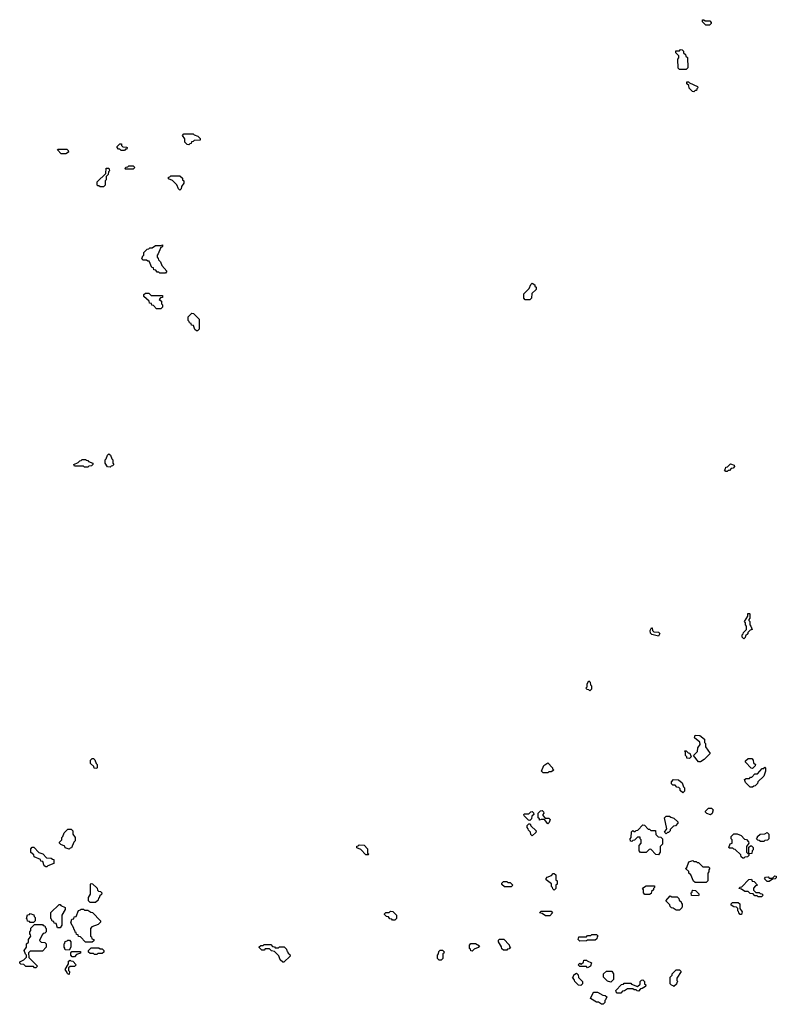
# Model space of a CAD drawing. Extents: x 2886962 to 3052311, y 540590 to 918621.
# Tile 28 of 164: x 2898680 to 2905508, y 754820 to 763710. Entities that reach past the tile are written whole.
import ezdxf

# ---------------------------------------------------------------- set-up
doc = ezdxf.new("R2010")
doc.units = 0

msp = doc.modelspace()

# ---------------------------------------------------------------- linework, layer by layer
at = {"layer": '0CON20XD'}
for points in [[(2904905, 763660), (2904871.7, 763661.7), (2904841.7, 763691.7), (2904841.7, 763708.3), (2904855, 763710), (2904865, 763700), (2904908.3, 763698.3), (2904920, 763685), (2904920, 763675), (2904905, 763660)], [(2904695, 763260), (2904635, 763260), (2904621.7, 763271.7), (2904620, 763355), (2904630, 763365), (2904630, 763385), (2904601.7, 763411.7), (2904601.7, 763428.3), (2904635, 763430), (2904645, 763440), (2904658.3, 763438.3), (2904670, 763425), (2904671.7, 763411.7), (2904690, 763395), (2904691.7, 763381.7), (2904708.3, 763368.3), (2904710, 763275), (2904695, 763260)], [(2904765, 763060), (2904751.7, 763061.7), (2904721.7, 763091.7), (2904720, 763115), (2904701.7, 763131.7), (2904701.7, 763148.3), (2904715, 763150), (2904725, 763140), (2904798.3, 763108.3), (2904800, 763095), (2904790, 763085), (2904788.3, 763071.7), (2904775, 763070), (2904765, 763060)], [(2900205, 762580), (2900191.7, 762581.7), (2900170, 762605), (2900170, 762635), (2900150, 762665), (2900161.7, 762678.3), (2900245, 762680), (2900255, 762670), (2900288.3, 762658.3), (2900308.3, 762638.3), (2900308.3, 762621.7), (2900255, 762620), (2900245, 762610), (2900231.7, 762608.3), (2900228.3, 762591.7), (2900215, 762590), (2900205, 762580)], [(2899625, 762530), (2899595, 762530), (2899585, 762540), (2899571.7, 762541.7), (2899560, 762555), (2899560, 762565), (2899585, 762590), (2899598.3, 762588.3), (2899600, 762575), (2899611.7, 762561.7), (2899645, 762560), (2899650, 762555), (2899648.3, 762541.7), (2899635, 762540), (2899625, 762530)], [(2899095, 762500), (2899055, 762500), (2899020, 762535), (2899025, 762540), (2899105, 762540), (2899118.3, 762528.3), (2899120, 762515), (2899095, 762500)], [(2899435, 762200), (2899405, 762200), (2899395, 762210), (2899385, 762210), (2899380, 762215), (2899380, 762245), (2899458.3, 762321.7), (2899461.7, 762368.3), (2899485, 762370), (2899490, 762345), (2899480, 762335), (2899478.3, 762311.7), (2899460, 762295), (2899460, 762265), (2899450, 762255), (2899450, 762215), (2899435, 762200)], [(2899705, 762360), (2899635, 762360), (2899630, 762365), (2899641.7, 762378.3), (2899655, 762380), (2899665, 762390), (2899705, 762390), (2899720, 762375), (2899705, 762360)], [(2900125, 762170), (2900111.7, 762181.7), (2900098.3, 762218.3), (2900058.3, 762258.3), (2900021.7, 762271.7), (2900021.7, 762288.3), (2900035, 762290), (2900045, 762300), (2900125, 762300), (2900148.3, 762278.3), (2900150, 762265), (2900160, 762255), (2900160, 762235), (2900140, 762205), (2900138.3, 762181.7), (2900125, 762170)], [(2899995, 761420), (2899945, 761420), (2899935, 761430), (2899921.7, 761431.7), (2899908.3, 761448.3), (2899891.7, 761451.7), (2899888.3, 761468.3), (2899871.7, 761471.7), (2899848.3, 761528.3), (2899835, 761530), (2899825, 761540), (2899795, 761540), (2899781.7, 761551.7), (2899791.7, 761578.3), (2899800, 761585), (2899801.7, 761608.3), (2899831.7, 761638.3), (2899845, 761640), (2899855, 761650), (2899875, 761650), (2899905, 761670), (2899955, 761670), (2899968.3, 761678.3), (2899968.3, 761661.7), (2899951.7, 761648.3), (2899930, 761595), (2899920, 761585), (2899920, 761565), (2899930, 761555), (2899931.7, 761541.7), (2899950, 761525), (2899961.7, 761491.7), (2900008.3, 761438.3), (2899995, 761420)], [(2903285, 761180), (2903241.7, 761181.7), (2903230, 761195), (2903230, 761235), (2903278.3, 761281.7), (2903291.7, 761318.3), (2903305, 761330), (2903330, 761315), (2903330, 761305), (2903340, 761295), (2903340, 761275), (2903301.7, 761238.3), (2903300, 761195), (2903285, 761180)], [(2899955, 761100), (2899915, 761100), (2899888.3, 761128.3), (2899871.7, 761131.7), (2899868.3, 761148.3), (2899851.7, 761151.7), (2899848.3, 761168.3), (2899801.7, 761211.7), (2899801.7, 761228.3), (2899815, 761240), (2899845, 761240), (2899865, 761220), (2899968.3, 761218.3), (2899968.3, 761201.7), (2899951.7, 761198.3), (2899940, 761185), (2899958.3, 761168.3), (2899960, 761145), (2899970, 761135), (2899970, 761115), (2899955, 761100)], [(2900285, 760900), (2900275, 760900), (2900261.7, 760911.7), (2900248.3, 760948.3), (2900231.7, 760951.7), (2900228.3, 760968.3), (2900211.7, 760971.7), (2900210, 760985), (2900200, 760995), (2900201.7, 761028.3), (2900235, 761060), (2900248.3, 761058.3), (2900300, 761005), (2900300, 760915), (2900285, 760900)], [(2899295, 759670), (2899265, 759670), (2899255, 759680), (2899175, 759680), (2899170, 759695), (2899208.3, 759711.7), (2899221.7, 759728.3), (2899235, 759730), (2899245, 759740), (2899275, 759740), (2899281.7, 759731.7), (2899295, 759730), (2899301.7, 759721.7), (2899340, 759705), (2899340, 759695), (2899328.3, 759681.7), (2899305, 759680), (2899295, 759670)], [(2899495, 759670), (2899471.7, 759671.7), (2899450, 759705), (2899450, 759735), (2899460, 759745), (2899471.7, 759778.3), (2899485, 759790), (2899498.3, 759778.3), (2899510, 759745), (2899520, 759735), (2899520, 759705), (2899530, 759695), (2899518.3, 759681.7), (2899505, 759680), (2899495, 759670)], [(2905065, 759630), (2905051.7, 759631.7), (2905040, 759645), (2905050, 759655), (2905051.7, 759668.3), (2905068.3, 759671.7), (2905095, 759700), (2905128.3, 759688.3), (2905130, 759675), (2905118.3, 759661.7), (2905101.7, 759658.3), (2905085, 759640), (2905075, 759640), (2905065, 759630)], [(2905215, 758120), (2905200, 758135), (2905200, 758155), (2905210, 758165), (2905211.7, 758178.3), (2905240, 758205), (2905240, 758235), (2905230, 758245), (2905230, 758265), (2905220, 758275), (2905250, 758325), (2905251.7, 758348.3), (2905265, 758350), (2905270, 758345), (2905270, 758305), (2905260, 758295), (2905260, 758285), (2905270, 758275), (2905270, 758245), (2905280, 758235), (2905290, 758205), (2905271.7, 758198.3), (2905251.7, 758178.3), (2905250, 758165), (2905231.7, 758148.3), (2905228.3, 758131.7), (2905215, 758120)], [(2904445, 758142.5), (2904385, 758160), (2904371.7, 758171.7), (2904370, 758195), (2904381.7, 758218.3), (2904388.3, 758218.3), (2904390, 758195), (2904401.7, 758181.7), (2904445, 758180), (2904458.3, 758168.3), (2904445, 758142.5)], [(2903825, 757650), (2903815, 757660), (2903801.7, 757661.7), (2903790, 757675), (2903800, 757685), (2903800, 757715), (2903815, 757740), (2903828.3, 757728.3), (2903830, 757705), (2903840, 757695), (2903840, 757665), (2903825, 757650)], [(2904825, 757010), (2904805, 757010), (2904760, 757065), (2904798.3, 757101.7), (2904800, 757135), (2904820, 757165), (2904818.3, 757188.3), (2904770, 757225), (2904775, 757250), (2904817, 757247), (2904860, 757215), (2904860, 757185), (2904870, 757175), (2904870, 757145), (2904910, 757085), (2904858.3, 757031.7), (2904825, 757010)], [(2904725, 757040), (2904701.7, 757041.7), (2904700, 757055), (2904690, 757065), (2904690, 757095), (2904681.7, 757108.3), (2904695, 757110), (2904711.7, 757091.7), (2904728.3, 757088.3), (2904740, 757055), (2904725, 757040)], [(2899375, 756950), (2899351.7, 756951.7), (2899348.3, 756968.3), (2899320, 756995), (2899320, 757025), (2899335, 757040), (2899345, 757040), (2899358.3, 757028.3), (2899370, 756995), (2899380, 756985), (2899380, 756955), (2899375, 756950)], [(2903445, 756910), (2903405, 756910), (2903390, 756925), (2903410, 756975), (2903445, 757000), (2903490, 756955), (2903490, 756945), (2903500, 756935), (2903475, 756920), (2903455, 756920), (2903445, 756910)], [(2905295, 756950), (2905281.7, 756951.7), (2905230, 757005), (2905231.7, 757018.3), (2905255, 757040), (2905288.3, 757038.3), (2905300, 757025), (2905301.7, 757001.7), (2905320, 756985), (2905318.3, 756971.7), (2905295, 756950)], [(2905295, 756780), (2905271.7, 756781.7), (2905231.7, 756821.7), (2905221.7, 756848.3), (2905235, 756860), (2905265, 756860), (2905275, 756870), (2905288.3, 756871.7), (2905315, 756900), (2905338.3, 756901.7), (2905381.7, 756948.3), (2905395, 756950), (2905405, 756960), (2905410, 756955), (2905410, 756925), (2905395, 756880), (2905341.7, 756828.3), (2905340, 756815), (2905318.3, 756791.7), (2905305, 756790), (2905295, 756780)], [(2904665, 756730), (2904641.7, 756751.7), (2904640, 756765), (2904628.3, 756778.3), (2904611.7, 756781.7), (2904595, 756800), (2904575, 756800), (2904561.7, 756811.7), (2904561.7, 756828.3), (2904581.7, 756848.3), (2904625, 756847.5), (2904658.3, 756818.3), (2904670, 756785), (2904680, 756775), (2904680, 756745), (2904665, 756730)], [(2903285, 756480), (2903271.7, 756481.7), (2903231.7, 756521.7), (2903230, 756535), (2903235, 756540), (2903275, 756540), (2903291.7, 756558.3), (2903305, 756560), (2903318.3, 756548.3), (2903320, 756535), (2903301.7, 756518.3), (2903300, 756495), (2903285, 756480)], [(2903445, 756450), (2903415, 756490), (2903385, 756490), (2903371.7, 756481.7), (2903370, 756495), (2903360, 756505), (2903360, 756545), (2903381.7, 756568.3), (2903395, 756570), (2903408.3, 756558.3), (2903410, 756545), (2903400, 756535), (2903400, 756525), (2903421.7, 756501.7), (2903455, 756500), (2903468.3, 756488.3), (2903458.3, 756461.7), (2903445, 756450)], [(2904915, 756530), (2904881.7, 756541.7), (2904870, 756555), (2904870, 756565), (2904895, 756590), (2904925, 756590), (2904940, 756575), (2904928.3, 756541.7), (2904915, 756530)], [(2904515, 756360), (2904500, 756375), (2904520, 756405), (2904500, 756505), (2904515, 756520), (2904545, 756520), (2904555, 756510), (2904585, 756500), (2904618.3, 756468.3), (2904620, 756455), (2904598.3, 756431.7), (2904581.7, 756428.3), (2904551.7, 756398.3), (2904550, 756385), (2904535, 756370), (2904525, 756370), (2904515, 756360)], [(2899125, 756220), (2899091.7, 756231.7), (2899088.3, 756248.3), (2899051.7, 756261.7), (2899040, 756275), (2899040, 756285), (2899060, 756305), (2899060, 756325), (2899070, 756335), (2899081.7, 756368.3), (2899115, 756400), (2899145, 756400), (2899160, 756385), (2899160, 756355), (2899180, 756325), (2899180, 756295), (2899170, 756285), (2899148.3, 756231.7), (2899135, 756230), (2899125, 756220)], [(2903305, 756340), (2903291.7, 756351.7), (2903290, 756375), (2903271.7, 756391.7), (2903270, 756405), (2903260, 756415), (2903260, 756435), (2903275, 756450), (2903288.3, 756448.3), (2903291.7, 756431.7), (2903340, 756385), (2903338.3, 756371.7), (2903305, 756340)], [(2904445, 756170), (2904421.7, 756171.7), (2904375, 756220), (2904361.7, 756218.3), (2904335, 756190), (2904281.7, 756191.7), (2904270, 756205), (2904270, 756255), (2904290, 756275), (2904290, 756305), (2904280, 756315), (2904278.3, 756328.3), (2904255, 756330), (2904228.3, 756301.7), (2904215, 756300), (2904205, 756290), (2904191.7, 756291.7), (2904190, 756315), (2904200, 756325), (2904201.7, 756378.3), (2904215, 756390), (2904225, 756380), (2904235, 756380), (2904245, 756390), (2904258.3, 756391.7), (2904305, 756440), (2904318.3, 756438.3), (2904351.7, 756401.7), (2904365, 756400), (2904375, 756390), (2904418.3, 756388.3), (2904421.7, 756351.7), (2904441.7, 756331.7), (2904465, 756330), (2904480, 756315), (2904480, 756265), (2904460, 756245), (2904460, 756195), (2904445, 756170)], [(2905395, 756290), (2905365, 756290), (2905355, 756300), (2905341.7, 756301.7), (2905330, 756315), (2905340, 756325), (2905340, 756335), (2905363, 756357), (2905405, 756360), (2905425, 756370), (2905440, 756355), (2905440, 756315), (2905428.3, 756301.7), (2905405, 756300), (2905395, 756290)], [(2905215, 756140), (2905205, 756140), (2905191.7, 756151.7), (2905188.3, 756168.3), (2905138.3, 756218.3), (2905125, 756220), (2905115, 756230), (2905085, 756230), (2905080, 756235), (2905091.7, 756268.3), (2905110, 756275), (2905110, 756305), (2905100, 756315), (2905100, 756335), (2905125, 756360), (2905155, 756360), (2905190, 756345), (2905221.7, 756311.7), (2905238.3, 756308.3), (2905258.3, 756288.3), (2905260, 756275), (2905240, 756245), (2905240, 756195), (2905251.7, 756181.7), (2905260, 756180), (2905261.7, 756238.3), (2905275, 756250), (2905285, 756250), (2905300, 756235), (2905300, 756215), (2905290, 756205), (2905288.3, 756181.7), (2905260, 756180), (2905260, 756165), (2905248.3, 756151.7), (2905225, 756150), (2905215, 756140)], [(2898925, 756060), (2898915, 756060), (2898901.7, 756071.7), (2898888.3, 756108.3), (2898871.7, 756111.7), (2898868.3, 756128.3), (2898811.7, 756151.7), (2898808.3, 756168.3), (2898781.7, 756191.7), (2898780, 756225), (2898791.7, 756238.3), (2898808.3, 756238.3), (2898851.7, 756191.7), (2898888.3, 756178.3), (2898921.7, 756141.7), (2898965, 756140), (2898975, 756130), (2898988.3, 756128.3), (2898988.3, 756091.7), (2898935, 756070), (2898925, 756060)], [(2901825, 756170), (2901805, 756170), (2901758.3, 756218.3), (2901721.7, 756231.7), (2901721.7, 756248.3), (2901735, 756250), (2901745, 756260), (2901788.3, 756258.3), (2901820, 756225), (2901820, 756185), (2901830, 756175), (2901825, 756170)], [(2904875, 755920), (2904775, 755920), (2904761.7, 755931.7), (2904738.3, 755988.3), (2904720, 756005), (2904718.3, 756018.3), (2904690, 756045), (2904700, 756055), (2904720, 756105), (2904755, 756117.5), (2904765, 756110), (2904785, 756110), (2904795, 756100), (2904805, 756100), (2904845, 756060), (2904895, 756060), (2904908.3, 756048.3), (2904900, 756035), (2904900, 756015), (2904890, 756005), (2904890, 755935), (2904875, 755920)], [(2903115, 755880), (2903055, 755880), (2903031.7, 755901.7), (2903030, 755915), (2903045, 755930), (2903075, 755930), (2903085, 755920), (2903105, 755920), (2903130, 755895), (2903115, 755880)], [(2903505, 755850), (2903491.7, 755861.7), (2903490, 755875), (2903480, 755885), (2903478.3, 755908.3), (2903430, 755945), (2903430, 755955), (2903441.7, 755968.3), (2903478.3, 755981.7), (2903495, 756000), (2903505, 756000), (2903518.3, 755988.3), (2903520, 755945), (2903530, 755935), (2903530, 755905), (2903520, 755895), (2903520, 755865), (2903505, 755850)], [(2905375, 755790), (2905345, 755790), (2905335, 755800), (2905315, 755800), (2905298.3, 755818.3), (2905271.7, 755821.7), (2905255, 755840), (2905225, 755840), (2905195, 755860), (2905170, 755865), (2905181.7, 755878.3), (2905198.3, 755881.7), (2905261.7, 755948.3), (2905285, 755950), (2905291.7, 755931.7), (2905308.3, 755928.3), (2905340, 755895), (2905321.7, 755888.3), (2905301.7, 755868.3), (2905301.7, 755851.7), (2905325, 755830), (2905355, 755830), (2905361.7, 755821.7), (2905378.3, 755818.3), (2905390, 755805), (2905375, 755790)], [(2905445, 755930), (2905425, 755930), (2905401.7, 755951.7), (2905411.7, 755968.3), (2905435, 755970), (2905445, 755960), (2905475, 755960), (2905495, 755980), (2905508.3, 755978.3), (2905507, 755963), (2905498.3, 755951.7), (2905475, 755950), (2905445, 755930)], [(2899365, 755740), (2899315, 755740), (2899300, 755755), (2899300, 755785), (2899320, 755815), (2899320, 755905), (2899325, 755910), (2899338.3, 755908.3), (2899378.3, 755868.3), (2899381.7, 755851.7), (2899391.7, 755841.7), (2899408.3, 755838.3), (2899420, 755825), (2899418.3, 755811.7), (2899401.7, 755798.3), (2899398.3, 755781.7), (2899391.7, 755778.3), (2899388.3, 755761.7), (2899365, 755740)], [(2904365, 755810), (2904321.7, 755811.7), (2904310, 755825), (2904310, 755855), (2904301.7, 755868.3), (2904335, 755890), (2904408.3, 755888.3), (2904410, 755875), (2904400, 755865), (2904400, 755855), (2904381.7, 755838.3), (2904378.3, 755821.7), (2904365, 755810)], [(2904805, 755800), (2904741.7, 755801.7), (2904740, 755825), (2904748.3, 755831.7), (2904750, 755845), (2904755, 755850), (2904778.3, 755848.3), (2904808.3, 755818.3), (2904810, 755805), (2904805, 755800)], [(2904635, 755670), (2904605, 755670), (2904578.3, 755688.3), (2904561.7, 755691.7), (2904551.7, 755701.7), (2904548.3, 755718.3), (2904510, 755755), (2904551.7, 755798.3), (2904565, 755790), (2904615, 755790), (2904630, 755775), (2904631.7, 755761.7), (2904650, 755745), (2904651.7, 755731.7), (2904660, 755725), (2904660, 755705), (2904655, 755690), (2904635, 755670)], [(2905195, 755630), (2905181.7, 755631.7), (2905170, 755645), (2905168.3, 755658.3), (2905160, 755665), (2905160, 755685), (2905148.3, 755698.3), (2905125, 755700), (2905100, 755715), (2905101.7, 755728.3), (2905111.7, 755738.3), (2905165, 755740), (2905178.3, 755728.3), (2905180, 755685), (2905200, 755655), (2905195, 755630)], [(2899045, 755510), (2899021.7, 755511.7), (2899008.3, 755548.3), (2898991.7, 755551.7), (2898988.3, 755568.3), (2898971.7, 755571.7), (2898968.3, 755588.3), (2898960, 755595), (2898961.7, 755648.3), (2899035, 755720), (2899045, 755720), (2899051.7, 755711.7), (2899090, 755695), (2899090, 755675), (2899060, 755625), (2899060, 755535), (2899045, 755510)], [(2899335, 755380), (2899275, 755380), (2899228.3, 755428.3), (2899211.7, 755431.7), (2899208.3, 755448.3), (2899191.7, 755451.7), (2899188.3, 755468.3), (2899181.7, 755471.7), (2899178.3, 755488.3), (2899171.7, 755491.7), (2899168.3, 755508.3), (2899140, 755555), (2899151.7, 755588.3), (2899168.3, 755591.7), (2899171.7, 755608.3), (2899188.3, 755611.7), (2899211.7, 755668.3), (2899228.3, 755671.7), (2899235, 755680), (2899255, 755680), (2899265, 755670), (2899295, 755670), (2899321.7, 755651.7), (2899338.3, 755648.3), (2899410, 755575), (2899408.3, 755561.7), (2899388.3, 755541.7), (2899331.7, 755518.3), (2899320, 755505), (2899320, 755435), (2899328.3, 755428.3), (2899331.7, 755411.7), (2899350, 755405), (2899348.3, 755391.7), (2899335, 755380)], [(2902065, 755580), (2902045, 755580), (2902038.3, 755588.3), (2902021.7, 755591.7), (2902008.3, 755608.3), (2901991.7, 755611.7), (2901971.7, 755631.7), (2901971.7, 755638.3), (2901985, 755650), (2902015, 755650), (2902025, 755660), (2902048.3, 755658.3), (2902080, 755625), (2902080, 755595), (2902065, 755580)], [(2903465, 755620), (2903425, 755620), (2903395, 755640), (2903370, 755645), (2903385, 755660), (2903475, 755660), (2903490, 755645), (2903465, 755620)], [(2898805, 755560), (2898775, 755560), (2898768.3, 755568.3), (2898751.7, 755571.7), (2898748.3, 755588.3), (2898740, 755595), (2898751.7, 755628.3), (2898768.3, 755631.7), (2898775, 755640), (2898808.3, 755628.3), (2898811.7, 755611.7), (2898820, 755605), (2898820, 755575), (2898805, 755560)], [(2898825, 755150), (2898815, 755150), (2898805, 755160), (2898735, 755160), (2898718.3, 755178.3), (2898691.7, 755181.7), (2898681.7, 755191.7), (2898680, 755205), (2898718.3, 755221.7), (2898740, 755245), (2898740, 755265), (2898731.7, 755271.7), (2898720, 755305), (2898740, 755335), (2898740, 755365), (2898758.3, 755381.7), (2898760, 755405), (2898780, 755435), (2898778.3, 755448.3), (2898770, 755455), (2898770, 755475), (2898780, 755485), (2898781.7, 755508.3), (2898815, 755540), (2898885, 755540), (2898891.7, 755531.7), (2898908.3, 755528.3), (2898911.7, 755511.7), (2898920, 755505), (2898920, 755475), (2898908.3, 755461.7), (2898891.7, 755458.3), (2898881.7, 755448.3), (2898860, 755395), (2898875, 755380), (2898908.3, 755378.3), (2898920, 755365), (2898920, 755335), (2898885, 755300), (2898775, 755300), (2898760, 755285), (2898761.7, 755241.7), (2898840, 755165), (2898825, 755150)], [(2899125, 755310), (2899091.7, 755311.7), (2899088.3, 755328.3), (2899080, 755335), (2899080, 755365), (2899088.3, 755371.7), (2899091.7, 755388.3), (2899108.3, 755391.7), (2899115, 755400), (2899128.3, 755398.3), (2899140, 755385), (2899140, 755335), (2899125, 755310)], [(2903075, 755310), (2903045, 755310), (2903031.7, 755321.7), (2903028.3, 755338.3), (2903000, 755385), (2903001.7, 755398.3), (2903011.7, 755408.3), (2903048.3, 755408.3), (2903098.3, 755358.3), (2903101.7, 755341.7), (2903110, 755335), (2903098.3, 755321.7), (2903081.7, 755318.3), (2903075, 755310)], [(2903735, 755390), (2903720, 755405), (2903725, 755430), (2903795, 755430), (2903805, 755440), (2903835, 755440), (2903845, 755450), (2903885, 755450), (2903900, 755435), (2903891.7, 755428.3), (2903888.3, 755411.7), (2903875, 755400), (2903805, 755400), (2903795, 755392.5), (2903735, 755390)], [(2899175, 755250), (2899155, 755250), (2899140, 755265), (2899140, 755285), (2899151.7, 755298.3), (2899228.3, 755298.3), (2899228.3, 755281.7), (2899191.7, 755268.3), (2899175, 755250)], [(2899375, 755270), (2899355, 755270), (2899345, 755280), (2899315, 755280), (2899301.7, 755291.7), (2899300, 755305), (2899325, 755330), (2899395, 755330), (2899405, 755320), (2899425, 755320), (2899440, 755305), (2899438.3, 755291.7), (2899425, 755280), (2899385, 755280), (2899375, 755270)], [(2901065, 755200), (2901055, 755200), (2901031.7, 755221.7), (2901018.3, 755258.3), (2900978.3, 755298.3), (2900951.7, 755301.7), (2900935, 755320), (2900895, 755320), (2900885, 755310), (2900865, 755310), (2900841.7, 755331.7), (2900841.7, 755338.3), (2900855, 755350), (2900878.3, 755351.7), (2900885, 755360), (2900945, 755360), (2900961.7, 755341.7), (2900978.3, 755338.3), (2900985, 755330), (2901015, 755330), (2901025, 755340), (2901068.3, 755338.3), (2901088.3, 755318.3), (2901091.7, 755301.7), (2901098.3, 755298.3), (2901101.7, 755281.7), (2901118.3, 755268.3), (2901120, 755255), (2901065, 755200)], [(2902485, 755220), (2902465, 755220), (2902450, 755235), (2902450, 755265), (2902460, 755275), (2902461.7, 755298.3), (2902475, 755310), (2902495, 755310), (2902510, 755295), (2902508.3, 755281.7), (2902500, 755275), (2902500, 755235), (2902485, 755220)], [(2902765, 755300), (2902751.7, 755301.7), (2902748.3, 755318.3), (2902740, 755325), (2902740, 755355), (2902751.7, 755368.3), (2902795, 755370), (2902828.3, 755348.3), (2902818.3, 755331.7), (2902781.7, 755318.3), (2902765, 755300)], [(2899125, 755090), (2899110, 755095), (2899108.3, 755108.3), (2899090, 755135), (2899120, 755185), (2899121.7, 755208.3), (2899135, 755220), (2899141.7, 755211.7), (2899158.3, 755208.3), (2899190, 755175), (2899175, 755160), (2899135, 755160), (2899121.7, 755148.3), (2899120, 755125), (2899130, 755115), (2899125, 755090)], [(2903805, 755150), (2903795, 755160), (2903735, 755160), (2903720, 755175), (2903735, 755190), (2903748.3, 755181.7), (2903768.3, 755201.7), (2903771.7, 755218.3), (2903795, 755220), (2903801.7, 755211.7), (2903840, 755195), (2903830, 755165), (2903805, 755150)], [(2904015, 755020), (2903985, 755030), (2903950, 755065), (2903950, 755095), (2903975, 755120), (2904025, 755120), (2904040, 755095), (2904040, 755045), (2904015, 755020)], [(2904585, 754980), (2904578.3, 754988.3), (2904561.7, 754991.7), (2904550, 755005), (2904550, 755065), (2904568.3, 755081.7), (2904570, 755095), (2904605, 755130), (2904635, 755130), (2904650, 755115), (2904610, 755055), (2904610, 755035), (2904620, 755025), (2904611.7, 755018.3), (2904608.3, 755001.7), (2904585, 754980)], [(2903745, 754990), (2903721.7, 754991.7), (2903690, 755025), (2903688.3, 755038.3), (2903670, 755065), (2903678.3, 755071.7), (2903680, 755085), (2903705, 755100), (2903720, 755085), (2903721.7, 755061.7), (2903760, 755025), (2903760, 755005), (2903745, 754990)], [(2904105, 754920), (2904071.7, 754921.7), (2904061.7, 754931.7), (2904060, 754945), (2904111.7, 754998.3), (2904128.3, 755001.7), (2904135, 755010), (2904195, 755010), (2904201.7, 755001.7), (2904255, 754980), (2904278.3, 755001.7), (2904280, 755025), (2904291.7, 755038.3), (2904305, 755040), (2904320, 755025), (2904320, 755005), (2904330, 754995), (2904328.3, 754981.7), (2904298.3, 754961.7), (2904281.7, 754958.3), (2904265, 754940), (2904251.7, 754941.7), (2904245, 754950), (2904225, 754950), (2904215, 754960), (2904165, 754960), (2904138.3, 754941.7), (2904121.7, 754938.3), (2904105, 754920)], [(2903945, 754820), (2903931.7, 754821.7), (2903905, 754840), (2903885, 754840), (2903831.7, 754871.7), (2903851.7, 754918.3), (2903861.7, 754928.3), (2903895, 754930), (2903941.7, 754901.7), (2903965, 754900), (2903978.3, 754888.3), (2903968.3, 754861.7), (2903960, 754855), (2903960, 754835), (2903945, 754820)]]:
    msp.add_lwpolyline(points, dxfattribs=at)

doc.saveas('drawing.dxf')
